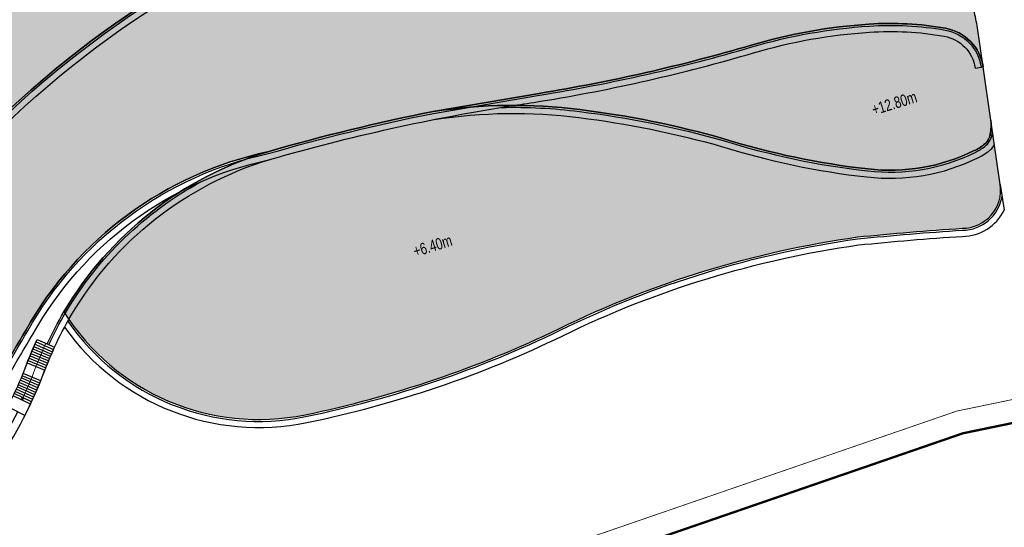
# Model space of a CAD drawing. Header units: millimetres. Extents: x -1402 to -179, y -280 to 6164.
# Tile 181 of 212: x -650 to -521, y 4525 to 4592. Entities that reach past the tile are written whole.
import ezdxf

# ---------------------------------------------------------------- set-up
doc = ezdxf.new("R2010")
doc.units = ezdxf.units.MM
doc.linetypes.add('AJN-Limite', pattern=[1.25, 0.5, -0.25, 0, -0.25, 0, -0.25])
doc.linetypes.add('DASH', pattern=[0.35, 0.25, -0.1])
doc.layers.add('AJN-2-SBT-V', color=51, linetype='CONTINUOUS')
doc.layers.add('AJN-8-251-H', color=251, linetype='CONTINUOUS')
doc.layers.add('AJN-6-Etang', color=7, linetype='CONTINUOUS', lineweight=15, true_color=0x46a499)
for name, color, linetype, lineweight in [('AJN-7-500-A', 10, 'CONTINUOUS', 18), ('AJN-8-252-H', 252, 'CONTINUOUS', 20), ('GEO-1-LIM-V', 10, 'AJN-Limite', 25)]:
    doc.layers.add(name, color=color, linetype=linetype, lineweight=lineweight)
doc.styles.get("Standard").update_dxf_attribs({"font": 'rs.shx', "bigfont": 'hztxt.shx'})

# ---------------------------------------------------------------- blocks, each defined once
blk = doc.blocks.new('ESCALIER COURBE')
at = {"layer": 'AJN-8-251-H', "linetype": 'Continuous'}
for p, q in [((-2.091465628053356, 1.405588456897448), (-0.2043146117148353, -0.2342875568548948)), ((-1.872455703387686, 1.656514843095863), (0.007522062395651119, 0.008420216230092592)), ((-3.169978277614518, 0.1367544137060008), (-1.247502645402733, -1.461563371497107)), ((-2.956494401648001, 0.3923987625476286), (-1.041011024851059, -1.214292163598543)), ((-2.741897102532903, 0.647109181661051), (-0.8334424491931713, -0.9679242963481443)), ((-2.526190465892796, 0.9008808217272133), (-0.62480087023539, -0.7224644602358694)), ((-2.309378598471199, 1.153708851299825), (-0.415090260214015, -0.477917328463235)), ((-4.009937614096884, -0.8972797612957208), (-2.060765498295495, -2.461076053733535)), ((-3.800957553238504, -0.6379605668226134), (-1.858627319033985, -2.210246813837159)), ((-3.590847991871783, -0.3795556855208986), (-1.6553966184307, -1.960301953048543)), ((-3.382344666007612, -0.1198189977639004), (-1.452913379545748, -1.709733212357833)), ((-3.418879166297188, -4.152096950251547), (-5.330543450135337, -2.541029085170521)), ((-3.205460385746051, -3.89750844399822), (-5.125533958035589, -2.296472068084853)), ((-2.993377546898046, -3.641805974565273), (-4.921807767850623, -2.050844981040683)), ((-4.505806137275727, -5.408086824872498), (-6.374642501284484, -3.747529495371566)), ((-4.285796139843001, -5.159172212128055), (-6.163301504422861, -3.508422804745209)), ((-4.067092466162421, -4.909109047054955), (-5.953215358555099, -3.268212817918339)), ((-3.849701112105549, -4.657904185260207), (-5.744389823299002, -3.02690612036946)), ((-3.633628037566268, -4.405564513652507), (-5.536830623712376, -2.78450932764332)), ((-5.173613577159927, -6.147871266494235), (-7.016136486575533, -4.45816439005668)), ((-4.949720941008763, -5.902443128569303), (-6.801065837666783, -4.222406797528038)), ((-4.727116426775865, -5.655846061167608), (-6.587232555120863, -3.985526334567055)), ((-6.312182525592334, -7.357243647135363), (-8.109842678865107, -5.619884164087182))]:
    blk.add_line(p, q, dxfattribs=at)
at = {"layer": 'AJN-8-251-H', "linetype": 'Continuous', "flags": 128}
for points in [[(-4.012698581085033, -0.8950646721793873, -0.01090874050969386), (-1.872455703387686, 1.656514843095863)], [(-2.06270429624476, -2.459520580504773, -0.01087050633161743), (-2.273736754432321e-13, 0, -6.100320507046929e-05), (0.007522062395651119, 0.008420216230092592)]]:
    blk.add_lwpolyline(points, format="xyb", dxfattribs=at)
at = {"layer": 'AJN-8-251-H', "linetype": 'Continuous'}
for points in [[(-8.109842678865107, -5.619884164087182, 0.01963747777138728), (-4.921807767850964, -2.050844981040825, -0.004816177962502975), (-4.012698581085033, -0.8950646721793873, -0.004816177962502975)], [(-6.312182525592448, -7.357243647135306, 0.01980274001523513), (-2.966707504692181, -3.609457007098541, -0.004953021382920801), (-2.06270429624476, -2.459520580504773, -0.004953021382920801)]]:
    blk.add_lwpolyline(points, format="xyb", dxfattribs=at)
at = {"layer": 'AJN-8-252-H', "flags": 128}
blk.add_lwpolyline([(-6.094875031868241, -5.303017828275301, 0.01317423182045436), (-3.944375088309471, -2.830298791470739, -0.01579367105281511), (-0.932506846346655, 0.8325026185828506)], format="xyb", dxfattribs=at)
blk.add_lwpolyline([(-5.716615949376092, -5.172940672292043), (-6.094875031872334, -5.303017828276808), (-6.018395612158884, -4.910397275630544)], dxfattribs=at)

msp = doc.modelspace()

# ---------------------------------------------------------------- hatches: boundary and pattern name
at = {"layer": 'AJN-6-Etang', "linetype": 'Continuous', "transparency": 33554687}
h = msp.add_hatch(color=256, dxfattribs=at)
h.dxf.hatch_style = 1
h.set_gradient(color1=(166, 228, 247), rotation=200, centered=1, tint=0.800000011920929, name='INVCURVED')
edge = h.paths.add_edge_path()
edge.add_arc((-539.6903833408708, 4646.378562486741), 32.84797776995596, 259.0174260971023, 283.733139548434)
edge.add_line((-531.8922719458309, 4614.469643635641), (-533.1331609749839, 4618.226826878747))
edge.add_arc((-533.574940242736, 4618.064349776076), 0.4707098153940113, -70.6203057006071, 20.192458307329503, ccw=False)
edge.add_arc((-533.9948825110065, 4619.2615711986), 1.739445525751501, 267.0779223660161, 289.3427458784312, ccw=False)
edge.add_arc((-533.9250471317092, 4621.717364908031), 4.195972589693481, 261.1793386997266, 267.83506076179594, ccw=False)
edge.add_arc((-530.7439089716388, 4636.325698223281), 19.14067116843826, 246.9188615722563, 258.47396728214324, ccw=False)
edge.add_arc((-575.9250879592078, 4520.15269701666), 105.5203835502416, 69.0800923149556, 74.95191348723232)
edge.add_arc((-571.7268882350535, 4521.662246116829), 103.0377285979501, 76.98883006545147, 93.05743218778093)
edge.add_arc((-574.2587065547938, 4578.538436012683), 46.11022811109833, 93.68543034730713, 100.3376313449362)
edge.add_arc((-606.5813803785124, 4726.946865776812), 105.8155929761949, 278.13139810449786, 283.1361526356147, ccw=False)
edge.add_arc((-602.0929170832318, 4730.688558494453), 108.998288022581, 268.70774661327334, 275.5166178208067, ccw=False)
edge.add_arc((-604.8070941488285, 4449.087568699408), 172.6306134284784, 89.91502416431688, 111.1577777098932)
edge.add_arc((-644.2003523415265, 4545.649223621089), 68.38566050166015, 109.578224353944, 132.1159801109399)
edge.add_arc((-633.9402415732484, 4542.69358752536), 77.6631326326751, 136.2721735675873, 154.6878398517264)
edge.add_arc((-836.7744922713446, 4644.021250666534), 149.0997929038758, 326.84858661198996, 332.8131314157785, ccw=False)
edge.add_arc((-753.5528919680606, 4588.708372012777), 49.18277004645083, 289.5712784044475, 327.77999888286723, ccw=False)
edge.add_arc((-745.6361823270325, 4563.769329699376), 23.05000703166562, 265.8059867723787, 291.79589965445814, ccw=False)
edge.add_arc((-746.7268568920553, 4548.895891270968), 8.136632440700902, 238.7353172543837, 265.80598677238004, ccw=False)
edge.add_arc((-747.701861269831, 4547.290061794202), 6.257983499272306, 204.7451583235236, 238.73531725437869, ccw=False)
edge.add_arc((-698.6065861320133, 4566.450415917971), 58.9496478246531, 201.6826345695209, 210.3252863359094)
edge.add_arc((-722.7767510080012, 4554.056911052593), 31.86463938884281, 213.0342114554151, 247.3748419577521)
edge.add_arc((-731.5727928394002, 4532.951902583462), 9.000000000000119, 247.3748419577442, 297.9607097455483)
edge.add_arc((-691.6662761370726, 4457.77433848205), 76.11284403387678, 113.07744778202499, 117.96070974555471, ccw=False)
edge.add_arc((-801.5518826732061, 4708.592369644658), 197.7256147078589, 293.8823795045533, 315.3027358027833)
edge.add_arc((-561.8123215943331, 4484.37891395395), 130.7194739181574, 83.02942774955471, 139.3583344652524, ccw=False)
h = msp.add_hatch(color=256, dxfattribs=at)
h.dxf.hatch_style = 1
h.set_gradient(color1=(181, 223, 247), rotation=200, centered=1, tint=0.800000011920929, name='INVCURVED')
edge = h.paths.add_edge_path()
edge.add_arc((-536.1331980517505, 4549.417541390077), 41.76902211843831, 80.08128101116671, 93.81348574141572, ccw=False)
edge.add_arc((-529.9721789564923, 4584.65062158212), 6.001325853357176, 8.314213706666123, 80.08128101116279, ccw=False)
edge.add_line((-524.0339273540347, 4585.518423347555), (-524.8218382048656, 4590.909992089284))
edge.add_arc((-539.6641874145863, 4588.740966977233), 15.00000000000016, 8.314213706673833, 17.11641258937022)
edge.add_line((-525.3285562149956, 4593.155678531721), (-531.8922719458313, 4614.469643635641))
edge.add_arc((-539.6903833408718, 4646.37856248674), 32.84797776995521, 259.0174260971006, 283.73313954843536, ccw=False)
edge.add_arc((-561.8123215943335, 4484.378913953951), 130.7194739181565, 83.02942774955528, 139.3583344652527)
edge.add_arc((-801.5518826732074, 4708.59236964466), 197.7256147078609, 293.88237950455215, 315.3027358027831, ccw=False)
edge.add_arc((-691.6662761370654, 4457.774338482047), 76.11284403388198, 109.162176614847, 113.0774477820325, ccw=False)
edge.add_arc((-700.39086122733, 4482.881288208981), 49.53320314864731, 76.18652852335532, 109.1621766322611, ccw=False)
edge.add_arc((6736.44292608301, 45652.96636338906), 41786.93979426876, 259.7649214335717, 259.7784708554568)
edge.add_arc((-676.0644756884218, 4553.926779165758), 24.85499872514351, 263.5898590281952, 326.3375928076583)
edge.add_arc((-2060.139441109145, 5381.808366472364), 1637.6038108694, 329.0722052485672, 329.5217709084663)
edge.add_arc((-607.3271954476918, 4527.944119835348), 47.56153281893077, 102.10276570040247, 150.7305022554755, ccw=False)
edge.add_arc((-545.9599434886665, 4328.331226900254), 256.2479434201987, 101.20186661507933, 106.16469985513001, ccw=False)
edge.add_line((-595.7402857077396, 4579.697346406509), (-581.894087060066, 4582.067430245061))
edge.add_arc((-618.1463783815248, 4805.268334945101), 226.1257890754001, 279.2254205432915, 286.4139132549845)
edge.add_arc((-534.1899581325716, 4520.264426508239), 70.98682985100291, 93.8134857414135, 106.41391325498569, ccw=False)
at = {"layer": 'AJN-6-Etang', "transparency": 33554687}
h = msp.add_hatch(color=256, dxfattribs=at)
h.dxf.hatch_style = 1
h.set_gradient(color1=(188, 236, 246), rotation=200, centered=1, tint=0.800000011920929, name='INVCURVED')
edge = h.paths.add_edge_path()
edge.add_arc((-529.9721789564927, 4584.650621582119), 6.001325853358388, 8.31421370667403, 80.08128101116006)
edge.add_arc((-536.1331980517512, 4549.417541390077), 41.76902211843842, 80.08128101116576, 93.81348574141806)
edge.add_arc((-534.1899581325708, 4520.26442650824), 70.98682985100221, 93.8134857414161, 106.4139132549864)
edge.add_arc((-618.146378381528, 4805.268334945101), 226.125789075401, 279.22542054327, 286.41391325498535, ccw=False)
edge.add_line((-581.894087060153, 4582.067430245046), (-595.7402857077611, 4579.697346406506))
edge.add_arc((-585.3088098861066, 4512.091593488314), 68.4058003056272, 82.70206975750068, 98.77148672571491, ccw=False)
edge.add_arc((-591.4480943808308, 4458.177498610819), 122.6653533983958, 74.09507165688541, 83.05663605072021, ccw=False)
edge.add_arc((-527.8576559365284, 4672.127404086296), 100.5522168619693, 252.6562582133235, 263.6004390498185)
edge.add_arc((-536.1791950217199, 4596.941333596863), 24.90736390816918, 263.3458975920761, 296.1893437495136)
edge.add_arc((-527.6510556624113, 4580.017136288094), 5.959617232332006, 294.4264649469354, 308.1904459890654)
edge.add_arc((-525.3469842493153, 4577.165244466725), 2.294084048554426, 307.0003335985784, 349.6996083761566)
edge.add_arc((-529.9453750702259, 4577.938647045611), 6.956927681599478, 350.204428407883, 365.0105834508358)
edge.add_line((-523.0150327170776, 4578.546263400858), (-524.0339273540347, 4585.518423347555))
h = msp.add_hatch(color=256, dxfattribs=at)
h.dxf.hatch_style = 1
h.set_gradient(color1=(143, 224, 240), color2=(237, 250, 252), rotation=220, centered=1, tint=0.800000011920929, name='INVCURVED')
edge = h.paths.add_edge_path()
edge.add_arc((-526.7406037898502, 4569.462102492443), 5.000000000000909, 269.9999999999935, 368.3142137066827)
edge.add_line((-521.7931540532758, 4570.185110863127), (-523.015032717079, 4578.546263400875))
edge.add_arc((-529.9453750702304, 4577.938647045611), 6.956927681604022, -9.29885528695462, 5.010583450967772, ccw=False)
edge.add_arc((-525.3469842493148, 4577.165244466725), 2.29408404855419, 307.0003335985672, 351.20596474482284, ccw=False)
edge.add_arc((-527.6510556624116, 4580.017136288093), 5.95961723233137, 294.42646494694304, 308.1904459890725, ccw=False)
edge.add_arc((-536.1791950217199, 4596.941333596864), 24.90736390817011, 263.3458975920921, 296.18934374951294, ccw=False)
edge.add_arc((-527.8576559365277, 4672.127404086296), 100.5522168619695, 252.6562582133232, 263.60043904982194, ccw=False)
edge.add_arc((-591.4480943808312, 4458.177498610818), 122.6653533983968, 74.09507165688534, 83.05663605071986)
edge.add_arc((-585.3088098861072, 4512.091593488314), 68.40580030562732, 82.70206975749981, 98.7714867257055)
edge.add_arc((-545.9599434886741, 4328.331226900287), 256.2479434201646, 101.2018666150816, 106.1646998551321)
edge.add_arc((-603.9778946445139, 4530.139153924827), 46.26852690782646, 106.7330714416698, 149.5874440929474)
edge.add_arc((-618.4786271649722, 4569.522860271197), 30.00000000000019, 212.1441257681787, 281.6391712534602)
edge.add_arc((-640.9707072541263, 4678.716675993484), 141.486246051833, 281.6391712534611, 295.8553758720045)
edge.add_arc((-522.3316057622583, 4435.250156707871), 129.3486840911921, 98.03766878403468, 116.1154146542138, ccw=False)
edge.add_arc((-503.5929547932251, 4202.214537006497), 362.9863803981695, 93.65623399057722, 95.82263408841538, ccw=False)

# ---------------------------------------------------------------- linework, layer by layer
at = {"layer": 'AJN-2-SBT-V', "linetype": 'Continuous', "flags": 128}
msp.add_lwpolyline([(-661.0019790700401, 4569.519930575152, -0.2508528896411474), (-545.9482657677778, 4614.132189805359, 0.1082626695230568), (-531.8922719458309, 4614.469643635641), (-533.1331609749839, 4618.226826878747, -0.4183745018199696), (-533.4187460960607, 4617.620310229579, -0.09745540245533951), (-534.0835555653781, 4617.524387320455, -0.02904923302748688), (-534.5684667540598, 4617.57101745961, -0.05046142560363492), (-538.2477084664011, 4618.717226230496, 0.0256262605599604), (-548.5288704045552, 4622.054603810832, 0.07022761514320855), (-577.2226050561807, 4624.553307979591, 0.02903385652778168), (-582.5331124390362, 4623.90017477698, -0.02184083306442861), (-591.6144267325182, 4622.195111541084, -0.02971804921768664), (-604.5510643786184, 4621.717992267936, 0.09295535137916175), (-667.1159433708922, 4610.081158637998, 0.09865774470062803)], format="xyb", dxfattribs=at)
at = {"layer": 'AJN-2-SBT-V'}
msp.add_lwpolyline([(-538.9112035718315, 4591.094080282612, -0.05998985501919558), (-528.9384449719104, 4590.56224623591, -0.3237964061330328), (-524.0339273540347, 4585.518423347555), (-524.8218382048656, 4590.909992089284, 0.03842573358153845), (-525.3285562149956, 4593.155678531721), (-531.8922719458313, 4614.469643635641, -0.1082626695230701), (-545.9482657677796, 4614.132189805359, 0.2508528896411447), (-661.0019790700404, 4569.519930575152, -0.0937370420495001), (-721.5006108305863, 4527.796317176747, -0.01708525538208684), (-716.6497959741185, 4529.670018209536, -0.144884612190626), (-688.5642251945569, 4530.981900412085, 5.912050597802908e-05), (-678.8394075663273, 4529.227169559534, 0.2808412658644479), (-655.3772131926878, 4540.149691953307, 0.00196160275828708), (-648.8165320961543, 4551.197815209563, -0.215421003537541), (-617.2992204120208, 4574.448508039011, -0.02165783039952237), (-595.7402857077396, 4579.697346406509), (-581.894087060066, 4582.067430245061, 0.03137600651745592), (-554.2490190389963, 4588.358215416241, -0.05503520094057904)], format="xyb", close=True, dxfattribs=at)
at = {"layer": 'AJN-2-SBT-V', "flags": 128}
for points in [[(-524.0339273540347, 4585.518423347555, 0.3237964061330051), (-528.9384449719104, 4590.56224623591, 0.05998985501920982), (-538.9112035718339, 4591.094080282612, 0.05503520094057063), (-554.2490190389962, 4588.358215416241, -0.03137600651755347), (-581.894087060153, 4582.067430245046), (-595.7402857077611, 4579.697346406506, -0.07023118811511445), (-576.6193047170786, 4579.943240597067, -0.03912214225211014), (-557.8326426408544, 4576.146945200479, 0.04778932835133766), (-539.0653384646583, 4572.201750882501, 0.1442957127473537), (-525.1866047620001, 4574.590948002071, 0.06012900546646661), (-523.9663593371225, 4575.333115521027, 0.1884968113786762), (-523.0898720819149, 4576.755041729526, 0.06469406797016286), (-523.0150327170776, 4578.546263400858)], [(-526.7406037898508, 4564.462102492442, 0.4573830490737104), (-521.7931540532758, 4570.185110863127), (-523.015032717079, 4578.546263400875, -0.0625179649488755), (-523.0798687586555, 4576.81451811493, -0.1953116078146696), (-523.9663593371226, 4575.333115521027, -0.06012900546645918), (-525.186604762, 4574.590948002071, -0.1442957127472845), (-539.0653384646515, 4572.2017508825, -0.04778932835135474), (-557.8326426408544, 4576.146945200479, 0.03912214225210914), (-576.6193047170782, 4579.943240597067, 0.0702311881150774), (-595.7402857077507, 4579.697346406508, 0.02165783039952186), (-617.2992204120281, 4574.44850803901, 0.1891976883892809), (-643.8799997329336, 4553.561335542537, 0.3128781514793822), (-612.4261998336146, 4540.139733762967, 0.06210957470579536), (-579.2684073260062, 4551.393528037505, -0.07904304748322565), (-540.4176712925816, 4563.328165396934, -0.00945298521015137)]]:
    msp.add_lwpolyline(points, format="xyb", close=True, dxfattribs=at)
at = {"layer": 'AJN-2-SBT-V', "linetype": 'Continuous', "flags": 128}
msp.add_lwpolyline([(-664.06743493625, 4522.108041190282, 0.09389314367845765), (-649.8988315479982, 4540.516749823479), (-651.192436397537, 4541.171796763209, 0.01963747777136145), (-649.1998099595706, 4545.52277908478, -0.01572574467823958), (-647.3805131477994, 4549.964988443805), (-646.0565730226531, 4549.373500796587, -0.02494982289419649), (-643.879999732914, 4553.561335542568, -0.189197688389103), (-617.2992204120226, 4574.448508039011, 0.2154210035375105), (-648.8165320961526, 4551.197815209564, -0.001961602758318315), (-655.3772131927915, 4540.149691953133, -0.2808412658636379), (-678.839407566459, 4529.227169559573, -5.912050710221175e-05), (-688.5642253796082, 4530.981900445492, 0.1448846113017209), (-716.6497959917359, 4529.670018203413, 0.03840971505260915), (-727.3529990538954, 4525.002478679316, -0.2243781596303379), (-735.0350987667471, 4524.644530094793, -0.150970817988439), (-749.4903189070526, 4536.686230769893, 0.03286619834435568), (-732.1687331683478, 4509.75650875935, 0.00233829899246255), (-729.3480626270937, 4506.256450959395, 0.04253943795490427), (-724.9823251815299, 4503.4121897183, 0.2111097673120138), (-704.9509894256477, 4500.716146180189, 0.100205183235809)], format="xyb", close=True, dxfattribs=at)
at = {"layer": 'AJN-8-251-H', "linetype": 'Continuous'}
for p, q in [((-525.0728917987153, 4585.366591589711), (-524.0339274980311, 4585.518424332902)), ((-521.7931540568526, 4570.185110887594), (-521.300605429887, 4566.814666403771))]:
    msp.add_line(p, q, dxfattribs=at)
at = {"layer": 'AJN-8-251-H', "linetype": 'Continuous', "flags": 128}
for points in [[(-732.6710109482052, 4523.767327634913, 0.1529291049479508), (-727.2357825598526, 4524.781661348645, -0.0213162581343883), (-721.4010033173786, 4527.567010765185, 0.09375056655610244), (-660.8180401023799, 4569.350387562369, -0.2508531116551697), (-545.9872767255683, 4613.885097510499, 0.1083085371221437), (-531.8185659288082, 4614.230302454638)], [(-730.0101396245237, 4523.024132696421, 0.08316220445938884), (-726.8606897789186, 4524.075045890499, -0.02133493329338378), (-721.0822839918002, 4526.833219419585, 0.09379377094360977), (-660.2293707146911, 4568.807919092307, -0.2508542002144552), (-546.1118379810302, 4613.094364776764, 0.108448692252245), (-531.5827193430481, 4613.464451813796)], [(-713.4720518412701, 4530.396723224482, -0.1281694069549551), (-688.6163418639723, 4530.737268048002, 5.921692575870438e-05), (-678.8756057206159, 4528.97966494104, 0.2809951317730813), (-655.1658185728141, 4540.016096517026, 0.001962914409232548), (-648.5997372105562, 4551.073288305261, -0.2154845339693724), (-617.2381446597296, 4574.20592074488, -0.02166131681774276), (-595.6969246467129, 4579.451078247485), (-581.8540072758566, 4581.82066393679, 0.03137600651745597), (-554.1783754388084, 4588.118404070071, -0.05503520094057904), (-538.894576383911, 4590.84463382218, -0.05998985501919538), (-528.9815077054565, 4590.315982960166, -0.3237964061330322), (-524.2812998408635, 4585.482272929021)], [(-721.0890370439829, 4526.830342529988, -0.01708525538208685), (-716.3051406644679, 4528.678195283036, -0.1450563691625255), (-688.783247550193, 4529.954468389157, 5.952462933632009e-05), (-678.9917090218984, 4528.187698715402, 0.2814724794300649), (-654.4892564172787, 4539.588757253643, 0.001967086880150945), (-647.9059689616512, 4550.674844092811, -0.215691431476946), (-617.0428263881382, 4573.429603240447, -0.03198491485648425), (-585.2005265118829, 4580.494203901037, 0.003869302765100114), (-581.725751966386, 4581.031011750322, 0.03137600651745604), (-553.9523159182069, 4587.351007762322, -0.0550352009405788), (-538.8413693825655, 4590.0464051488, -0.05998985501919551), (-529.1193084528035, 4589.52794047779, -0.3237964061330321), (-525.0728917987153, 4585.366591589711, -0.3237964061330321)], [(-595.5801669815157, 4578.659626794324, -0.07024328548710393), (-576.7494679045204, 4578.901334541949, -0.03910182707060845), (-558.1330064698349, 4575.140736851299, 0.0477509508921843), (-539.1846727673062, 4571.158551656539, 0.1441185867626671), (-524.7372585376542, 4573.641830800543, 0.05916392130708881), (-523.3252845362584, 4574.501482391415, 0.08609727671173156), (-522.5461979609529, 4575.338089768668, 0.08609727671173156)], [(-586.8644812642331, 4580.229637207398, -0.03757052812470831), (-576.6502949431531, 4579.6951676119, -0.03911731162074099), (-557.9041687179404, 4575.907375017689, 0.04778013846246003), (-539.0937546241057, 4571.953370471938, 0.1442513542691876), (-525.0796947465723, 4574.364928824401, 0.05986911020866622), (-523.8137992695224, 4575.135045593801, 0.1883424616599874), (-522.8437010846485, 4576.711441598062, 0.01149701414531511), (-522.794794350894, 4577.039201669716)], [(-726.9415530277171, 4503.322463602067, 0.01303936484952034), (-725.5052540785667, 4502.501188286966, 0.210806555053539), (-704.6584732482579, 4499.707714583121, 0.1002568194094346), (-663.3870994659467, 4521.307907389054, 0.1140038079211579), (-646.8717869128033, 4544.610640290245, -0.01582437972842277), (-645.1025573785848, 4548.934915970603, -0.02495373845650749), (-642.9740523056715, 4553.030524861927, -0.1891928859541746), (-616.996911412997, 4573.442968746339)], [(-645.828307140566, 4549.271520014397, -0.02493645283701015), (-643.6642979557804, 4553.434952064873, -0.1358772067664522), (-626.0319599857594, 4570.528793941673)], [(-643.3727850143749, 4552.337302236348, 0.3010615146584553), (-612.3757629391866, 4539.894874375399, 0.06211058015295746), (-579.1588710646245, 4551.16880124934, -0.07903473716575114), (-540.3874993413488, 4563.079945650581, -0.009444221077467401), (-526.7325258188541, 4564.212108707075, 0.3663105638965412), (-521.5616784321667, 4568.601154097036, 0.3663105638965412)], [(-643.8027127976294, 4551.556414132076, 0.2975664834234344), (-612.214364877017, 4539.111324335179, 0.06211378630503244), (-578.8083486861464, 4550.449678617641, -0.07900795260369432), (-540.2909288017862, 4562.285644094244, -0.009416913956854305), (-526.7054720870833, 4563.412204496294, 0.2854090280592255), (-521.3006054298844, 4566.814666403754, 0.2854090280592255)]]:
    msp.add_lwpolyline(points, format="xyb", dxfattribs=at)
at = {"layer": 'GEO-1-LIM-V', "linetype": 'DASH', "ltscale": 5, "const_width": 0.1}
msp.add_lwpolyline([(-703.20666054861, 4462.79077702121), (-610.0956545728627, 4512.132624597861), (-527.4439945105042, 4540.620001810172), (-431.1729879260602, 4560.563702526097)], dxfattribs=at)
at = {"layer": 'GEO-1-LIM-V', "linetype": 'Continuous', "ltscale": 25, "const_width": 0.3}
msp.add_lwpolyline([(-704.2163303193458, 4458.860527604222), (-608.897289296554, 4509.372468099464), (-526.647689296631, 4537.721268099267), (-430.2313892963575, 4557.695068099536)], dxfattribs=at)

# ---------------------------------------------------------------- block references
at = {"layer": 'AJN-2-SBT-V', "rotation": 17.16630264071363}
msp.add_blockref('ESCALIER COURBE', (-645.1025573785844, 4548.934915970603), dxfattribs=at)

# ---------------------------------------------------------------- texts
at = {"layer": 'AJN-7-500-A', "char_height": 1.5, "attachment_point": 8, "rotation": 17.166302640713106}
for s, insert in [('{\\fSwis721 LtCn BT|b0|i0|c0|p34;+12.80m}', (-535.3832389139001, 4580.047597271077)), ('{\\fSwis721 LtCn BT|b0|i0|c0|p34;+6.40m}', (-595.5767219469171, 4561.453388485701))]:
    msp.add_mtext_dynamic_manual_height_columns(s, width=11.10498822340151, gutter_width=35.69431197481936, heights=[0], dxfattribs=dict(at, insert=insert))

doc.saveas('drawing.dxf')
